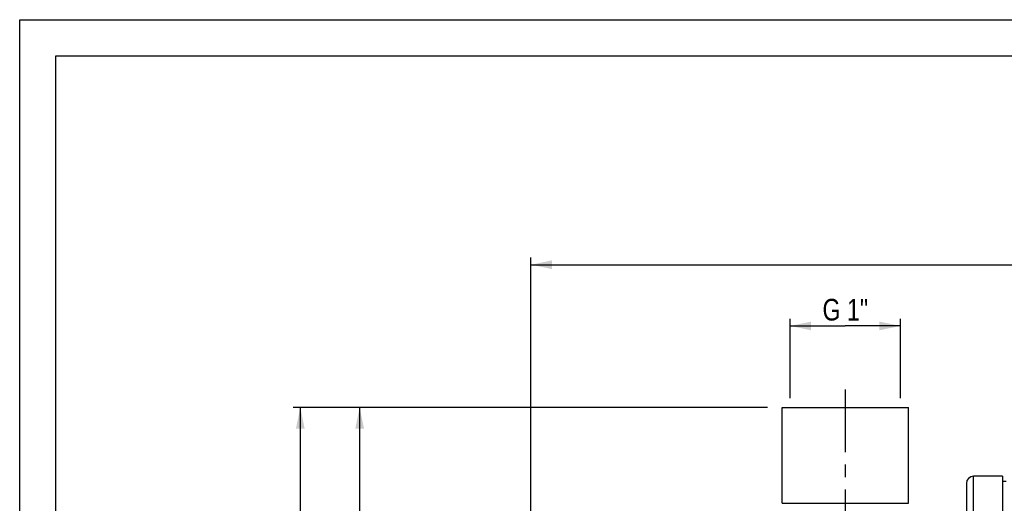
# Model space of a CAD drawing. Header units: millimetres. Extents: x 0 to 841, y 0 to 594.
# Tile 5 of 15: x 0 to 273, y 460 to 594. Entities that reach past the tile are written whole.
import ezdxf

# ---------------------------------------------------------------- set-up
doc = ezdxf.new("R2010")
doc.units = ezdxf.units.MM
doc.header["$LTSCALE"] = 46.2
doc.linetypes.add('CENTER', pattern=[0.6, 0.375, -0.075, 0.075, -0.075])
doc.layers.get('0').update_dxf_attribs({"linetype": 'CONTINUOUS'})
for name, color, linetype in [('ASSI', 7, 'CONTINUOUS'), ('GEOM', 7, 'CONTINUOUS'), ('QUOTE', 7, 'CONTINUOUS')]:
    doc.layers.add(name, color=color, linetype=linetype)
doc.styles.get("Standard").update_dxf_attribs({"font": 'txt', "width": 0.8})
doc.dimstyles.new('DIMSTYLE_1', dxfattribs={"dimtxt": 6, "dimasz": 5.8, "dimexe": 1, "dimexo": 2, "dimgap": 0.75, "dimtad": 1, "dimdec": 3, "dimtxsty": 'Standard', "dimblk": '_FILLED', "dimblk1": '_FILLED', "dimblk2": '_FILLED', "dimcen": 0.09, "dimadec": 3, "dimazin": 2, "dimtp": 0.3, "dimtm": 0.3, "dimtfac": 1, "dimtdec": 3, "dimtofl": 0, "dimtmove": 0, "dimatfit": 3, "dimldrblk": '_FILLED', "dimfxl": 0, "dimtolj": 1, "dimarcsym": 0})
doc.dimstyles.new('DIMSTYLE_3', dxfattribs={"dimtxt": 6, "dimasz": 5.8, "dimexe": 1, "dimexo": 2, "dimgap": 0.75, "dimtad": 1, "dimdec": 3, "dimtxsty": 'Standard', "dimblk": '_FILLED', "dimblk1": '_FILLED', "dimblk2": '_FILLED', "dimcen": 0.09, "dimadec": 3, "dimazin": 2, "dimtp": 0.5, "dimtm": 0.5, "dimtfac": 1, "dimtdec": 3, "dimtofl": 0, "dimtmove": 0, "dimatfit": 3, "dimldrblk": '_FILLED', "dimfxl": 0, "dimtolj": 1, "dimarcsym": 0})

# ---------------------------------------------------------------- blocks, each defined once
blk = doc.blocks.new('_FILLED')
at = {"color": 0, "linetype": 'ByBlock'}
blk.add_solid([(0, 0), (-1, 0.207), (-1, -0.207)], dxfattribs=at)
blk = doc.blocks.new('*D12')
at = {"layer": 'QUOTE', "color": 2, "linetype": 'Continuous'}
for p, q in [((213.25, 510.7), (213.25, 511.2)), ((213.25, 489.24), (213.25, 510.7)), ((243.75, 510.7), (243.75, 511.2)), ((243.75, 489.24), (243.75, 510.7)), ((213.25, 509.2), (228.5, 509.2)), ((243.75, 509.2), (228.5, 509.2))]:
    blk.add_line(p, q, dxfattribs=at)
at = {"layer": 'QUOTE', "color": 2, "linetype": 'Continuous', "xscale": 5.8, "yscale": 5.8, "zscale": 5.8, "rotation": 180}
blk.add_blockref('_FILLED', (213.25, 509.2), dxfattribs=at)
at = {"layer": 'QUOTE', "color": 2, "linetype": 'Continuous', "xscale": 5.8, "yscale": 5.8, "zscale": 5.8}
blk.add_blockref('_FILLED', (243.75, 509.2), dxfattribs=at)
at = {"layer": 'QUOTE', "color": 2, "linetype": 'Continuous', "insert": (228.5, 516.7), "char_height": 6, "width": 21.75, "attachment_point": 2, "line_spacing_factor": 0.9}
blk.add_mtext('G 1"', dxfattribs=at)
blk = doc.blocks.new('*D13')
at = {"layer": 'QUOTE', "color": 2, "linetype": 'Continuous'}
for p, q in [((141.5, 390.09), (141.5, 528.15)), ((141.5, 526.15), (318.5, 526.15)), ((495.5, 526.15), (318.5, 526.15)), ((495.5, 425.8), (495.5, 528.15))]:
    blk.add_line(p, q, dxfattribs=at)
at = {"layer": 'QUOTE', "color": 2, "linetype": 'Continuous', "xscale": 5.8, "yscale": 5.8, "zscale": 5.8, "rotation": 180}
blk.add_blockref('_FILLED', (141.5, 526.15), dxfattribs=at)
at = {"layer": 'QUOTE', "color": 2, "linetype": 'Continuous', "xscale": 5.8, "yscale": 5.8, "zscale": 5.8}
blk.add_blockref('_FILLED', (495.5, 526.15), dxfattribs=at)
at = {"layer": 'QUOTE', "color": 2, "linetype": 'Continuous', "insert": (318.5, 533.65), "char_height": 6, "width": 20.4, "attachment_point": 2, "line_spacing_factor": 0.9}
blk.add_mtext('354', dxfattribs=at)
blk = doc.blocks.new('*D15')
at = {"layer": 'QUOTE', "color": 2, "linetype": 'Continuous'}
for p, q in [((207, 486.59), (92.09, 486.59)), ((94.09, 486.59), (94.09, 425.09)), ((94.09, 363.59), (94.09, 425.09)), ((129.79, 363.59), (92.09, 363.59))]:
    blk.add_line(p, q, dxfattribs=at)
at = {"layer": 'QUOTE', "color": 2, "linetype": 'Continuous', "xscale": 5.8, "yscale": 5.8, "zscale": 5.8}
for p, rotation in [((94.09, 486.59), 90), ((94.09, 363.59), 270)]:
    blk.add_blockref('_FILLED', p, dxfattribs=dict(at, rotation=rotation))
at = {"layer": 'QUOTE', "color": 2, "linetype": 'Continuous', "insert": (86.59, 425.09), "char_height": 6, "width": 16.2, "attachment_point": 2, "rotation": 90, "line_spacing_factor": 0.9}
blk.add_mtext('123', dxfattribs=at)
blk = doc.blocks.new('*D16')
at = {"layer": 'QUOTE', "color": 2, "linetype": 'Continuous'}
for p, q in [((207, 486.59), (75.66, 486.59)), ((77.66, 486.59), (77.66, 372.09)), ((77.66, 257.59), (77.66, 372.09)), ((279.5, 257.59), (75.66, 257.59))]:
    blk.add_line(p, q, dxfattribs=at)
at = {"layer": 'QUOTE', "color": 2, "linetype": 'Continuous', "xscale": 5.8, "yscale": 5.8, "zscale": 5.8}
for p, rotation in [((77.66, 486.59), 90), ((77.66, 257.59), 270)]:
    blk.add_blockref('_FILLED', p, dxfattribs=dict(at, rotation=rotation))
at = {"layer": 'QUOTE', "color": 2, "linetype": 'Continuous', "insert": (70.16, 372.09), "char_height": 6, "width": 19.8, "attachment_point": 2, "rotation": 90, "line_spacing_factor": 0.9}
blk.add_mtext('229', dxfattribs=at)

msp = doc.modelspace()

# ---------------------------------------------------------------- linework, layer by layer
at = {"color": 7, "linetype": 'Continuous'}
for p, q in [((0, 0), (0, 594)), ((0, 594), (840, 594)), ((10, 10), (10, 584)), ((10, 584), (830, 584))]:
    msp.add_line(p, q, dxfattribs=at)
at = {"layer": 'ASSI', "color": 2, "linetype": 'CENTER'}
msp.add_line((228.5042, 491.5915), (228.5042, 271.6278), dxfattribs=at)
at = {"layer": 'ASSI', "color": 7, "linetype": 'Continuous'}
for p, q in [((211.0042, 460.0915), (211.0042, 486.5915)), ((211.0042, 486.5915), (246.0042, 486.5915)), ((246.0042, 460.0915), (246.0042, 486.5915)), ((272.0042, 467.5915), (272.0042, 259.5915)), ((273.0042, 466.0915), (272.0042, 466.0915))]:
    msp.add_line(p, q, dxfattribs=at)
at = {"layer": 'GEOM', "color": 9, "linetype": 'Continuous'}
msp.add_line((264.0042, 259.5915), (264.0042, 467.5915), dxfattribs=at)
at = {"layer": 'GEOM', "color": 7, "linetype": 'Continuous'}
for p, q in [((272.0042, 467.5915), (264.0042, 467.5915)), ((262.0042, 465.5915), (262.0042, 261.5915)), ((211.0042, 460.0915), (246.0042, 460.0915))]:
    msp.add_line(p, q, dxfattribs=at)
msp.add_arc((264.0042, 465.5915), 2, 90, 180, dxfattribs=at)

# ---------------------------------------------------------------- dimensions: what is measured, and where the dimension line sits
at = {"layer": 'QUOTE', "color": 2, "linetype": 'Continuous'}
dim = msp.add_linear_dim(base=(495.5042, 526.1484), p1=(141.5042, 388.0915), p2=(495.5042, 423.7989), dimstyle='DIMSTYLE_3', dxfattribs=at)
dim.commit()
dim.dimension.update_dxf_attribs({"geometry": '*D13', "text_midpoint": (318.1042, 526.1484), "dimtype": 160})
dim = msp.add_linear_dim(base=(243.7542, 509.1966), p1=(213.2542, 487.2415), p2=(243.7542, 487.2415), text='<>G 1"', dimstyle='DIMSTYLE_1', dxfattribs=at)
dim.commit()
dim.dimension.update_dxf_attribs({"geometry": '*D12', "text_midpoint": (228.1042, 509.1966), "dimtype": 160})
for base, p2, picture, middle in [((77.6567, 257.5915), (281.5042, 257.5915), '*D16', (77.6567, 371.6915)), ((94.0933, 363.5915), (131.7929, 363.5915), '*D15', (94.0933, 424.6915))]:
    dim = msp.add_linear_dim(base=base, p1=(209.0042, 486.5915), p2=p2, angle=270, dimstyle='DIMSTYLE_3', dxfattribs=at)
    dim.commit()
    dim.dimension.update_dxf_attribs({"geometry": picture, "text_midpoint": middle, "dimtype": 160})

doc.saveas('drawing.dxf')
